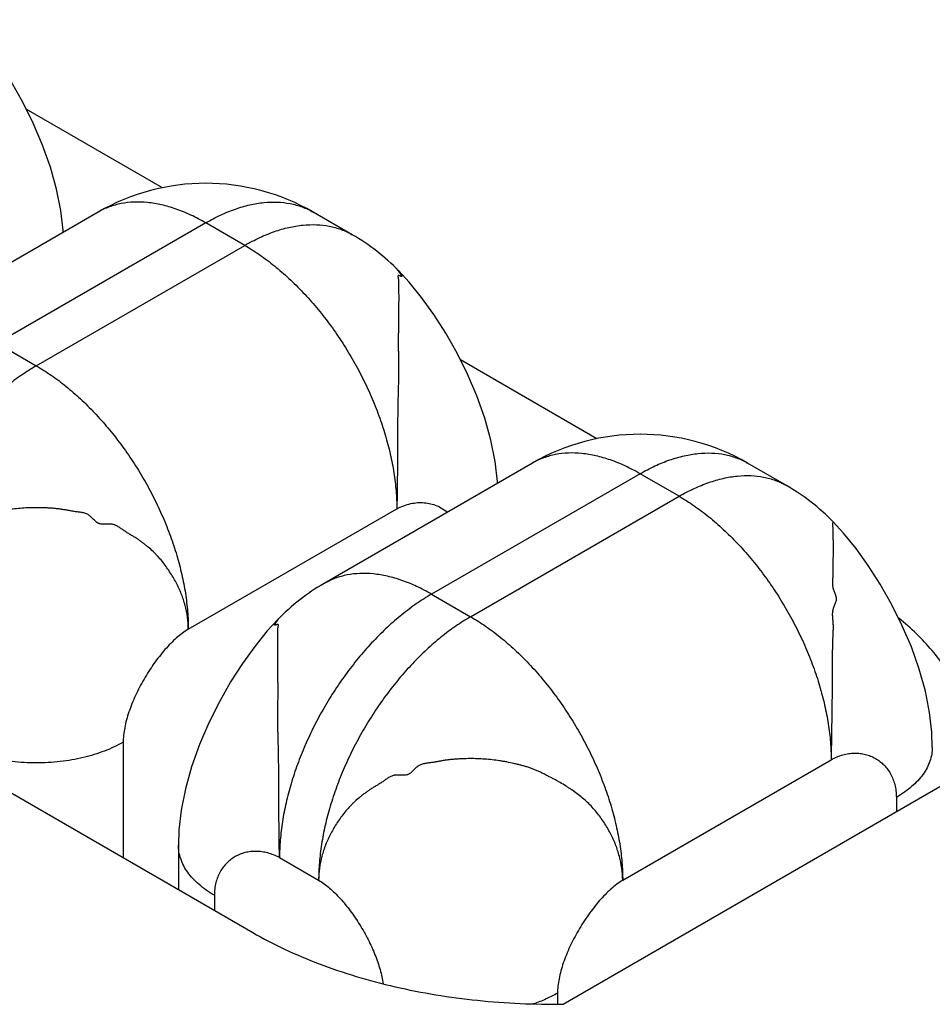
# Model space of a CAD drawing. Header units: inches. Extents: x 0 to 34, y 0 to 22.
# Tile 65 of 103: x 12.599 to 12.747, y 17.473 to 17.633. Entities that reach past the tile are written whole.
import ezdxf

# ---------------------------------------------------------------- set-up
doc = ezdxf.new("R2010")
doc.units = ezdxf.units.IN
doc.header["$LTSCALE"] = 1.87
doc.header["$MEASUREMENT"] = 0
doc.layers.get('0').update_dxf_attribs({"linetype": 'CONTINUOUS'})

msp = doc.modelspace()

# ---------------------------------------------------------------- linework, layer by layer
at = {"color": 7, "linetype": 'CONTINUOUS'}
for p, q in [((12.6217965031, 17.6058860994), (12.5995985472, 17.618702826)), ((12.4243401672, 17.6072111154), (12.6364722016, 17.4847296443)), ((12.611323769, 17.6019261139), (12.5773826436, 17.5823290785)), ((12.6526892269, 17.5982516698), (12.6463252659, 17.6019261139)), ((12.6288245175, 17.6001922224), (12.594883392, 17.580595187)), ((12.6351884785, 17.5965177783), (12.6288245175, 17.6001922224)), ((12.601247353, 17.5769207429), (12.6351884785, 17.5965177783)), ((12.594883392, 17.580595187), (12.601247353, 17.5769207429)), ((12.6925071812, 17.5650589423), (12.6703026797, 17.5778794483)), ((12.6820344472, 17.5610989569), (12.6480933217, 17.5415019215)), ((12.723399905, 17.5574245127), (12.717035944, 17.5610989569)), ((12.6995351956, 17.5593650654), (12.6655940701, 17.53976803)), ((12.7058991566, 17.5556906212), (12.6995351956, 17.5593650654)), ((12.6719580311, 17.5360935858), (12.7058991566, 17.5556906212)), ((12.6259960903, 17.5340546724), (12.6599372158, 17.5536517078)), ((12.6655940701, 17.53976803), (12.6719580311, 17.5360935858)), ((12.6153894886, 17.5156834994), (12.6153894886, 17.4969024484)), ((12.6967067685, 17.4932275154), (12.730647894, 17.5128245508)), ((12.6869949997, 17.4730735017), (12.7542408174, 17.5119001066)), ((12.7412544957, 17.5067015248), (12.7412544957, 17.5044020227)), ((12.6243808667, 17.498944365), (12.6243808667, 17.4917109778)), ((12.6408453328, 17.4969019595), (12.6472092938, 17.4932275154)), ((12.630238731, 17.4907789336), (12.630238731, 17.4883287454)), ((12.6861001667, 17.4748563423), (12.6861001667, 17.4730795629))]:
    msp.add_line(p, q, dxfattribs=at)
for points in [[(12.6056170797, 17.5986311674), (12.6056059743, 17.5989481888), (12.6052407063, 17.6021892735), (12.6045600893, 17.6056442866), (12.603563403, 17.6092262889), (12.6022788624, 17.6128385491), (12.6007519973, 17.6163958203), (12.5990419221, 17.6198161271), (12.5972008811, 17.6230481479), (12.5952642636, 17.6260680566), (12.5932685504, 17.6288421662), (12.5912237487, 17.6313629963), (12.5895066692, 17.6332340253)], [(12.6763277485, 17.557804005), (12.6763166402, 17.5581210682), (12.675950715, 17.5613651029), (12.675268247, 17.5648244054), (12.6742686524, 17.5684106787), (12.6729807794, 17.5720261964), (12.6714510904, 17.5755849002), (12.669739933, 17.5790038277), (12.6679000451, 17.5822321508), (12.6659663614, 17.5852475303), (12.6639746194, 17.5880173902), (12.6619329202, 17.5905360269), (12.6602203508, 17.5924030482)], [(12.74711236, 17.5148665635), (12.7470273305, 17.5172938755), (12.7466620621, 17.5205349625), (12.7459814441, 17.5239899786), (12.7449847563, 17.527571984), (12.743700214, 17.5311842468), (12.7421733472, 17.5347415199), (12.7404632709, 17.538161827), (12.7386222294, 17.5413938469), (12.736685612, 17.544413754), (12.7346898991, 17.5471878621), (12.7326450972, 17.5497086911), (12.7309280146, 17.5515797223)], [(12.640562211, 17.5356533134), (12.638851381, 17.5337883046), (12.6368113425, 17.5312721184), (12.6348218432, 17.5285061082), (12.632889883, 17.5254945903), (12.6310501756, 17.5222681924), (12.6293381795, 17.5188495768), (12.6278068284, 17.5152892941), (12.626517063, 17.5116708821), (12.6255158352, 17.5080810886), (12.6248323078, 17.5046184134), (12.6244659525, 17.5013719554), (12.6243808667, 17.4989439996)]]:
    msp.add_lwpolyline(points, dxfattribs=at)
for centre, radius, start, end in [((12.628824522, 17.5716156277), 0.035000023, 59.9986155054, 120.0014544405), ((12.6351884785, 17.5679412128), 0.035, 44.3195310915, 59.9992166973), ((12.6995352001, 17.5307884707), 0.035000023, 59.9986155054, 120.0014544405), ((12.7058991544, 17.5271140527), 0.0350000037, 44.3401118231, 59.998584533), ((12.6655940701, 17.5111914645), 0.035, 120.0007833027, 135.6804973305)]:
    msp.add_arc(centre, radius, start, end, dxfattribs=at)
for points, knots in [([(12.6288245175, 17.6001922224), (12.6280349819, 17.600648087), (12.6264591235, 17.6014731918), (12.6240552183, 17.6024570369), (12.6216943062, 17.6031454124), (12.6193983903, 17.6035306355), (12.617188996, 17.6036075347), (12.6150874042, 17.6033731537), (12.6131159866, 17.6028280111), (12.6118976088, 17.6022574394), (12.611323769, 17.6019261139)], [0, 0, 0, 0, 0.1486093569, 0.2895040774, 0.4227287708, 0.548648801, 0.6680063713, 0.781942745, 0.8919897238, 1, 1, 1, 1]), ([(12.6288245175, 17.6001922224), (12.6296140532, 17.6006480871), (12.6311899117, 17.601473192), (12.633593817, 17.602457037), (12.6359547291, 17.6031454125), (12.638250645, 17.6035306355), (12.6404600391, 17.6036075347), (12.6425616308, 17.6033731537), (12.6445330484, 17.6028280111), (12.6457514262, 17.6022574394), (12.6463252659, 17.6019261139)], [0, 0, 0, 0, 0.1486093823, 0.2895041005, 0.4227287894, 0.5486488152, 0.6680063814, 0.7819427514, 0.8919897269, 1, 1, 1, 1]), ([(12.6351884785, 17.5965177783), (12.6359779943, 17.5969736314), (12.6375538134, 17.5977987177), (12.6399576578, 17.5987825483), (12.6423185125, 17.5994709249), (12.6446143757, 17.5998561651), (12.6468237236, 17.5999330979), (12.6489252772, 17.5996987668), (12.6508966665, 17.5991536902), (12.6521150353, 17.5985831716), (12.652688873, 17.5982518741)], [0, 0, 0, 0, 0.1486089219, 0.2895034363, 0.4227281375, 0.5486483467, 0.6680061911, 0.781942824, 0.8919899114, 1, 1, 1, 1]), ([(12.6351884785, 17.5965177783), (12.6360176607, 17.5960390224), (12.6376712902, 17.5949860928), (12.6400697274, 17.5931847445), (12.6424212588, 17.5911419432), (12.6447033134, 17.5888772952), (12.6468942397, 17.5864123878), (12.6489731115, 17.5837707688), (12.6509200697, 17.5809776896), (12.6527164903, 17.5780598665), (12.6543451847, 17.5750452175), (12.6557905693, 17.5719625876), (12.6570388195, 17.5688414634), (12.6580779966, 17.5657116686), (12.6588981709, 17.5626030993), (12.6594914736, 17.559545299), (12.659852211, 17.5565676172), (12.6599372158, 17.5546091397), (12.6599372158, 17.5536517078)], [0, 0, 0, 0, 0.0558396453, 0.1141808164, 0.1747855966, 0.2373566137, 0.3015526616, 0.3669970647, 0.433287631, 0.5000053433, 0.5667228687, 0.6330128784, 0.6984563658, 0.7626511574, 0.8252206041, 0.8858235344, 0.9441626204, 1, 1, 1, 1]), ([(12.660206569, 17.5924175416), (12.6602019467, 17.5924222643), (12.6601924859, 17.592431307), (12.6601782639, 17.5924433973), (12.6601646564, 17.5924529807), (12.6601541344, 17.5924588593), (12.6601448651, 17.5924605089), (12.6601414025, 17.592455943), (12.6601412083, 17.5924508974), (12.6601424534, 17.5924440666), (12.6601455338, 17.5924349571), (12.6601505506, 17.5924233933), (12.6601577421, 17.5924091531), (12.660167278, 17.5923920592), (12.660184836, 17.5923627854), (12.6602140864, 17.5923179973), (12.6602578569, 17.5922551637), (12.660310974, 17.5921809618), (12.6603708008, 17.5920981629), (12.6604343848, 17.592009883), (12.6604987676, 17.5919192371), (12.6605609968, 17.5918293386), (12.6606181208, 17.591743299), (12.660660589, 17.5916750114), (12.6606893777, 17.5916244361), (12.6607069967, 17.5915908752), (12.6607211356, 17.5915605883), (12.6607314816, 17.5915339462), (12.6607376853, 17.5915112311), (12.6607396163, 17.5914926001), (12.6607361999, 17.5914775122), (12.6607262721, 17.5914674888), (12.6607121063, 17.5914631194), (12.6606865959, 17.591462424), (12.6606469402, 17.5914709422), (12.6605927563, 17.5914886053), (12.6605078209, 17.5915210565), (12.6604198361, 17.591556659), (12.6603312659, 17.5915863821), (12.6602708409, 17.59160124), (12.6602181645, 17.591606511), (12.6601730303, 17.591596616), (12.6601423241, 17.5915659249), (12.6601270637, 17.5915227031), (12.6601215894, 17.5914696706), (12.6601237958, 17.5914071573), (12.6601320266, 17.5913365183), (12.6601447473, 17.5912593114), (12.6601603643, 17.5911772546), (12.6601829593, 17.5910633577), (12.6602096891, 17.5909211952), (12.6602350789, 17.5906981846), (12.660240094, 17.5904212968), (12.6602286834, 17.5901425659), (12.6602232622, 17.5899101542), (12.660222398, 17.5896555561), (12.6602272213, 17.5893172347), (12.6602358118, 17.5888911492), (12.6602402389, 17.5884412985), (12.6602405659, 17.5879700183), (12.66023902, 17.5874769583), (12.6602369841, 17.5867751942), (12.6602329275, 17.5858452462), (12.6602208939, 17.5848810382), (12.6602123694, 17.5840697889), (12.6602064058, 17.5834326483), (12.6601976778, 17.5827783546), (12.6601840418, 17.5821077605), (12.6601698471, 17.5814200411), (12.6601592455, 17.5807130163), (12.6601622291, 17.5799846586), (12.6601885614, 17.5792369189), (12.6602141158, 17.5786033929), (12.6602268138, 17.5780909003), (12.6602325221, 17.577574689), (12.6602299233, 17.576925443), (12.6602197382, 17.5761402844), (12.6602104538, 17.5753463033), (12.6601991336, 17.5745437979), (12.6601830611, 17.573734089), (12.6601611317, 17.5729181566), (12.6601371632, 17.5720962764), (12.660106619, 17.5709895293), (12.6600779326, 17.5695959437), (12.660072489, 17.5679173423), (12.6600752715, 17.5662375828), (12.6600744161, 17.564565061), (12.6600639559, 17.5629069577), (12.6600483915, 17.5615374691), (12.6600352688, 17.5604546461), (12.6600178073, 17.5588856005), (12.6599974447, 17.5566187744), (12.6599649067, 17.5546187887), (12.6599372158, 17.5536517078)], [0, 0, 0, 0, 0.0004981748, 0.0009846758, 0.0014114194, 0.0017344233, 0.0019316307, 0.0020153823, 0.0021310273, 0.0023013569, 0.0025390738, 0.0028532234, 0.0032514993, 0.0037410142, 0.0043285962, 0.0058244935, 0.0077724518, 0.0101011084, 0.0127037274, 0.015473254, 0.0183026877, 0.0210853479, 0.02371524, 0.0260877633, 0.0271456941, 0.0281017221, 0.0289445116, 0.0296642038, 0.0302540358, 0.0307146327, 0.0310674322, 0.031379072, 0.0317280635, 0.0321578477, 0.0332931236, 0.0347575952, 0.0364586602, 0.0401436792, 0.0419122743, 0.043497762, 0.0448246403, 0.0458858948, 0.0468528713, 0.0479494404, 0.0492788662, 0.0508557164, 0.0526554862, 0.0546373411, 0.0567532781, 0.0589522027, 0.0633914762, 0.0676534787, 0.0758566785, 0.0842335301, 0.0886857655, 0.0933807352, 0.1034259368, 0.1141920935, 0.125508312, 0.1373392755, 0.1497198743, 0.1626783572, 0.1902428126, 0.219825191, 0.2353715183, 0.2514031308, 0.2678588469, 0.2847002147, 0.3019668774, 0.319714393, 0.3380054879, 0.3568676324, 0.3761142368, 0.3858034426, 0.3955129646, 0.4150308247, 0.4347459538, 0.4547081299, 0.4748900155, 0.4952495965, 0.5157604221, 0.5364219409, 0.5572342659, 0.5992257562, 0.6414968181, 0.6837745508, 0.7258571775, 0.7675811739, 0.8087742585, 0.8291040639, 0.8492170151, 0.9270656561, 1, 1, 1, 1]), ([(12.601247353, 17.5769207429), (12.6004181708, 17.576441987), (12.5987645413, 17.5753890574), (12.5963661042, 17.5735877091), (12.5940145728, 17.5715449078), (12.5917325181, 17.5692802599), (12.5895415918, 17.5668153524), (12.58746272, 17.5641737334), (12.5855157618, 17.5613806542), (12.5837193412, 17.5584628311), (12.5820906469, 17.5554481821), (12.5806452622, 17.5523655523), (12.579397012, 17.549244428), (12.5783578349, 17.5461146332), (12.5775376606, 17.5430060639), (12.5769443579, 17.5399482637), (12.5765836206, 17.5369705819), (12.5764986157, 17.5350121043), (12.5764986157, 17.5340546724)], [0, 0, 0, 0, 0.0558396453, 0.1141808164, 0.1747855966, 0.2373566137, 0.3015526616, 0.3669970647, 0.433287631, 0.5000053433, 0.5667228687, 0.6330128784, 0.6984563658, 0.7626511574, 0.8252206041, 0.8858235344, 0.9441626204, 1, 1, 1, 1]), ([(12.601247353, 17.5769207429), (12.602076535, 17.5764419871), (12.6037301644, 17.5753890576), (12.6061286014, 17.5735877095), (12.6084801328, 17.5715449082), (12.6107621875, 17.5692802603), (12.6129531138, 17.5668153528), (12.6150319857, 17.5641737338), (12.6169789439, 17.5613806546), (12.6187753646, 17.5584628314), (12.620404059, 17.5554481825), (12.6218494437, 17.5523655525), (12.6230976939, 17.5492444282), (12.624136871, 17.5461146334), (12.6249570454, 17.543006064), (12.6255503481, 17.5399482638), (12.6259110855, 17.5369705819), (12.6259960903, 17.5350121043), (12.6259960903, 17.5340546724)], [0, 0, 0, 0, 0.0558396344, 0.1141808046, 0.174785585, 0.2373566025, 0.301552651, 0.3669970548, 0.433287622, 0.5000053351, 0.5667228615, 0.6330128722, 0.6984563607, 0.7626511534, 0.8252206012, 0.8858235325, 0.9441626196, 1, 1, 1, 1]), ([(12.6995351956, 17.5593650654), (12.69874566, 17.5598209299), (12.6971698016, 17.5606460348), (12.6947658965, 17.5616298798), (12.6924049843, 17.5623182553), (12.6901090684, 17.5627034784), (12.6878996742, 17.5627803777), (12.6857980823, 17.5625459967), (12.6838266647, 17.5620008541), (12.6826082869, 17.5614302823), (12.6820344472, 17.5610989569)], [0, 0, 0, 0, 0.1486093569, 0.2895040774, 0.4227287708, 0.548648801, 0.6680063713, 0.781942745, 0.8919897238, 1, 1, 1, 1]), ([(12.6995351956, 17.5593650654), (12.7003247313, 17.55982093), (12.7019005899, 17.5606460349), (12.7043044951, 17.56162988), (12.7066654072, 17.5623182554), (12.7089613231, 17.5627034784), (12.7111707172, 17.5627803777), (12.713272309, 17.5625459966), (12.7152437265, 17.5620008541), (12.7164621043, 17.5614302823), (12.717035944, 17.5610989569)], [0, 0, 0, 0, 0.1486093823, 0.2895041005, 0.4227287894, 0.5486488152, 0.6680063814, 0.7819427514, 0.8919897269, 1, 1, 1, 1]), ([(12.7058991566, 17.5556906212), (12.7066886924, 17.5561464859), (12.7082645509, 17.5569715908), (12.7106684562, 17.5579554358), (12.7130293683, 17.5586438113), (12.7153252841, 17.5590290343), (12.7175346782, 17.5591059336), (12.71963627, 17.5588715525), (12.7216076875, 17.5583264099), (12.7228260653, 17.5577558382), (12.723399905, 17.5574245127)], [0, 0, 0, 0, 0.1486093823, 0.2895041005, 0.4227287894, 0.5486488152, 0.6680063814, 0.7819427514, 0.8919897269, 1, 1, 1, 1]), ([(12.6599372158, 17.5536517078), (12.6603015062, 17.5538479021), (12.6610377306, 17.5541844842), (12.6621745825, 17.5545222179), (12.663119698, 17.5546592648), (12.6638582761, 17.5546825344), (12.6645731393, 17.5546514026), (12.6654438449, 17.5545137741), (12.6664375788, 17.5541931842), (12.6673590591, 17.5537252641), (12.6679142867, 17.5533202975), (12.6681733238, 17.5530973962)], [0, 0, 0, 0, 0.1413835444, 0.2755859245, 0.4039715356, 0.4664205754, 0.5278756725, 0.6482783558, 0.7663654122, 0.8832272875, 1, 1, 1, 1]), ([(12.7058991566, 17.5556906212), (12.7067283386, 17.5552118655), (12.708381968, 17.554158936), (12.710780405, 17.5523575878), (12.7131319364, 17.5503147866), (12.7154139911, 17.5480501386), (12.7176049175, 17.5455852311), (12.7196837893, 17.5429436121), (12.7216307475, 17.5401505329), (12.7234271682, 17.5372327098), (12.7250558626, 17.5342180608), (12.7265012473, 17.5311354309), (12.7277494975, 17.5280143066), (12.7287886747, 17.5248845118), (12.729608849, 17.5217759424), (12.7302021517, 17.5187181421), (12.7305628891, 17.5157404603), (12.730647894, 17.5137819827), (12.730647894, 17.5128245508)], [0, 0, 0, 0, 0.0558396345, 0.1141808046, 0.174785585, 0.2373566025, 0.301552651, 0.3669970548, 0.433287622, 0.5000053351, 0.5667228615, 0.6330128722, 0.6984563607, 0.7626511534, 0.8252206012, 0.8858235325, 0.9441626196, 1, 1, 1, 1]), ([(12.6259960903, 17.5340546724), (12.6259895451, 17.5347087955), (12.6258953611, 17.5360200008), (12.6255101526, 17.5379594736), (12.6249907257, 17.539533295), (12.6244622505, 17.5407586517), (12.6240115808, 17.541666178), (12.6235116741, 17.5425592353), (12.6229635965, 17.5434365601), (12.622368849, 17.5442965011), (12.6217249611, 17.5451339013), (12.6211472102, 17.5458065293), (12.620657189, 17.5463251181), (12.6201457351, 17.5468301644), (12.6196058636, 17.5473101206), (12.6190444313, 17.5477696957), (12.618611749, 17.5481070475), (12.6181682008, 17.5484338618), (12.617789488, 17.5486951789), (12.6174808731, 17.5488964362), (12.6171678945, 17.5490922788), (12.6167699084, 17.5493305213), (12.6163694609, 17.5495691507), (12.6160490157, 17.5497671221), (12.6158077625, 17.5499215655), (12.6155672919, 17.5500831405), (12.615328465, 17.550252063), (12.6150887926, 17.5504225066), (12.6147675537, 17.5506432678), (12.6144369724, 17.5508457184), (12.6140889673, 17.551006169), (12.61386481, 17.5510829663), (12.6136811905, 17.5511274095), (12.6134930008, 17.5511596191), (12.6132513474, 17.551176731), (12.6129578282, 17.5511736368), (12.6126622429, 17.5511589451), (12.6123677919, 17.5511444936), (12.6120775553, 17.551142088), (12.6117945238, 17.5511637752), (12.6115664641, 17.5512129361), (12.6113936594, 17.5512767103), (12.6112690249, 17.5513381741), (12.611148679, 17.5514115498), (12.6109913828, 17.5515242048), (12.6108027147, 17.5516865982), (12.6105853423, 17.5518999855), (12.6103690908, 17.5521216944), (12.6101487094, 17.5523394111), (12.6099558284, 17.5525082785), (12.6097937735, 17.5526286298), (12.6096273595, 17.5527354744), (12.6094069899, 17.5528455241), (12.6091286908, 17.5529451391), (12.6088401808, 17.5530188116), (12.6085442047, 17.5530733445), (12.6082433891, 17.5531153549), (12.6079403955, 17.5531513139), (12.6076377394, 17.5531877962), (12.6073373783, 17.5532309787), (12.6070395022, 17.5532789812), (12.6066455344, 17.5533474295), (12.6061555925, 17.5534379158), (12.6056654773, 17.5535250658), (12.6052718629, 17.5535866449), (12.6048755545, 17.5536411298), (12.604376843, 17.5536969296), (12.60377525, 17.5537473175), (12.6031714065, 17.5537842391), (12.6023654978, 17.5538202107), (12.6013579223, 17.5538431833), (12.6001491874, 17.553826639), (12.5989430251, 17.5537610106), (12.5977417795, 17.5536515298), (12.5967461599, 17.5535251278), (12.5959550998, 17.5533998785), (12.5951698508, 17.5532578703), (12.5943908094, 17.5530924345), (12.5936177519, 17.5529098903), (12.593042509, 17.5527640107), (12.5924718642, 17.5526066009), (12.5919065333, 17.5524360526), (12.5913483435, 17.5522481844), (12.590799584, 17.5520384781), (12.5902634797, 17.5518018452), (12.5897374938, 17.5515471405), (12.5893040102, 17.551327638), (12.5889582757, 17.5511526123), (12.5886140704, 17.5509792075), (12.5881857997, 17.5507629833), (12.5876761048, 17.5505001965), (12.5871732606, 17.5502303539), (12.5865160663, 17.5498573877), (12.5858739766, 17.5494655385), (12.585245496, 17.5490596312), (12.5846303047, 17.5486485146), (12.5838821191, 17.5481169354), (12.5830243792, 17.5474387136), (12.5822164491, 17.5467159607), (12.5814663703, 17.5459457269), (12.5805430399, 17.5448746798), (12.5795140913, 17.5434665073), (12.5786338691, 17.5419812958), (12.5780338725, 17.5407616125), (12.5775122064, 17.5395298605), (12.5770052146, 17.537948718), (12.5766256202, 17.5360103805), (12.5765178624, 17.534704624), (12.5764986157, 17.5340546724)], [0, 0, 0, 0, 0.0279012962, 0.0558996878, 0.0841382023, 0.0984014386, 0.1127939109, 0.127336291, 0.1420373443, 0.1568994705, 0.1719150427, 0.1870729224, 0.1946952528, 0.2023414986, 0.217725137, 0.2254820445, 0.2332863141, 0.241123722, 0.248978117, 0.2529075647, 0.2568377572, 0.2647246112, 0.2726909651, 0.276720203, 0.2807897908, 0.2849082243, 0.2890756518, 0.293266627, 0.2974513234, 0.3057040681, 0.3097561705, 0.3137753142, 0.3157865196, 0.3178089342, 0.3219123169, 0.3260966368, 0.3303237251, 0.3345346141, 0.3386707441, 0.3426956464, 0.3466207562, 0.3485722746, 0.3505392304, 0.3525380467, 0.3545777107, 0.3587854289, 0.3631380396, 0.3675680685, 0.3719952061, 0.3763496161, 0.3784875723, 0.3805994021, 0.3847780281, 0.3889595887, 0.3931846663, 0.3974646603, 0.4017899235, 0.4061376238, 0.4104788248, 0.4147918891, 0.4190793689, 0.4233474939, 0.4318469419, 0.44033009, 0.4445787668, 0.4488388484, 0.4573917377, 0.465978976, 0.4745854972, 0.4831935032, 0.5003862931, 0.5175641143, 0.534740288, 0.5518946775, 0.5690025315, 0.5775354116, 0.586053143, 0.6030361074, 0.6114959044, 0.6199320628, 0.6283466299, 0.6367423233, 0.6451149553, 0.6534620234, 0.6617894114, 0.6701007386, 0.6783860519, 0.6825135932, 0.6866291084, 0.6948250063, 0.7029763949, 0.7110876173, 0.7191636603, 0.7352041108, 0.7431620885, 0.7510737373, 0.7667623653, 0.7822946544, 0.797689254, 0.8129648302, 0.8281166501, 0.8579754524, 0.8872184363, 0.9016295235, 0.9159249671, 0.9442451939, 0.9722658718, 1, 1, 1, 1]), ([(12.730930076, 17.5515773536), (12.730936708, 17.5515525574), (12.7309413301, 17.5515010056), (12.7309223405, 17.5514006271), (12.7308840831, 17.5513065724), (12.7308657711, 17.5512066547), (12.7308613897, 17.5511050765), (12.7308705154, 17.5510031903), (12.7308819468, 17.5509013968), (12.7308912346, 17.550799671), (12.7308993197, 17.5506730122), (12.7309052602, 17.5505213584), (12.7309094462, 17.5503698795), (12.7309135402, 17.5502182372), (12.7309186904, 17.5500156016), (12.7309246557, 17.5497621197), (12.7309311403, 17.5494579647), (12.7309367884, 17.5491539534), (12.7309414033, 17.5488500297), (12.7309458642, 17.5484447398), (12.7309486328, 17.5479380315), (12.7309500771, 17.5473299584), (12.7309505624, 17.5467218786), (12.7309481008, 17.5461137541), (12.7309410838, 17.5455056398), (12.7309358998, 17.544998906), (12.7309347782, 17.5445936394), (12.7309363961, 17.5442898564), (12.7309395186, 17.5439861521), (12.7309417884, 17.5436824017), (12.7309411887, 17.5433784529), (12.7309355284, 17.543074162), (12.7309229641, 17.5427693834), (12.7309004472, 17.5424644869), (12.7308741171, 17.5421596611), (12.7308526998, 17.5418549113), (12.7308443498, 17.5415503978), (12.7308573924, 17.5412462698), (12.7309008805, 17.5409430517), (12.730981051, 17.5406440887), (12.7310827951, 17.5403486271), (12.7311932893, 17.5400555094), (12.7312994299, 17.53976396), (12.7313881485, 17.5394730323), (12.7314461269, 17.5391815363), (12.7314583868, 17.5388878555), (12.7314110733, 17.538596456), (12.7313237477, 17.5383090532), (12.7312130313, 17.5380226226), (12.7310948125, 17.5377352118), (12.7310028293, 17.5374924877), (12.7309413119, 17.5372956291), (12.7308914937, 17.5370984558), (12.7308511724, 17.5368484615), (12.730824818, 17.5364438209), (12.7308428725, 17.5360366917), (12.7308785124, 17.5356297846), (12.7309078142, 17.5353233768), (12.730933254, 17.5350171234), (12.7309479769, 17.5347112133), (12.7309531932, 17.5344061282), (12.7309500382, 17.5340005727), (12.7309315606, 17.5334945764), (12.7309054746, 17.5329891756), (12.7308874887, 17.5325846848), (12.7308723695, 17.5321797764), (12.7308574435, 17.53167326), (12.7308433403, 17.5310652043), (12.7308298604, 17.5304571), (12.7308108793, 17.5296465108), (12.7307904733, 17.5286332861), (12.7307843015, 17.5274171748), (12.7307868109, 17.5262010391), (12.7307895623, 17.5249848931), (12.7307890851, 17.5237687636), (12.7307821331, 17.522552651), (12.7307691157, 17.5213365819), (12.7307503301, 17.5201205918), (12.730729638, 17.5189046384), (12.7307034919, 17.5172833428), (12.7306742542, 17.5152566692), (12.7306557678, 17.5136352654), (12.730647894, 17.5128245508)], [0, 0, 0, 0, 0.0019768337, 0.003905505, 0.0078213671, 0.0097571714, 0.0116967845, 0.0156347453, 0.0176170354, 0.019588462, 0.0235005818, 0.0273902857, 0.0312765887, 0.0351713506, 0.0390734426, 0.0468878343, 0.0546989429, 0.0625035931, 0.0703056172, 0.0781086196, 0.0937192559, 0.1093307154, 0.1249402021, 0.1405512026, 0.1561660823, 0.1717778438, 0.1795797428, 0.1873779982, 0.1951741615, 0.2029711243, 0.2107722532, 0.2185824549, 0.226409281, 0.2342614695, 0.2421257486, 0.2499737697, 0.2577871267, 0.265574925, 0.2733915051, 0.2813246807, 0.2893727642, 0.2974521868, 0.3054502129, 0.3132660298, 0.320855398, 0.3282846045, 0.3357672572, 0.3434699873, 0.3513856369, 0.3594091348, 0.3674077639, 0.3713651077, 0.3752869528, 0.3830622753, 0.3908264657, 0.4064818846, 0.414379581, 0.4222914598, 0.4301867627, 0.4380450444, 0.4458736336, 0.4536838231, 0.469277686, 0.4848639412, 0.4926602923, 0.5004604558, 0.5160699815, 0.5316866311, 0.547303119, 0.5629153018, 0.5941323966, 0.6253517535, 0.656574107, 0.6877948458, 0.7190148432, 0.7502354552, 0.7814562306, 0.8126767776, 0.8438973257, 0.8751178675, 0.9375589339, 1, 1, 1, 1]), ([(12.6655940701, 17.53976803), (12.6648045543, 17.5402238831), (12.6632287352, 17.5410489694), (12.6608248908, 17.5420328), (12.6584640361, 17.5427211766), (12.6561681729, 17.5431064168), (12.653958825, 17.5431833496), (12.6518572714, 17.5429490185), (12.6498858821, 17.5424039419), (12.6486675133, 17.5418334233), (12.6480936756, 17.5415021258)], [0, 0, 0, 0, 0.1486089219, 0.2895034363, 0.4227281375, 0.5486483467, 0.6680061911, 0.781942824, 0.8919899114, 1, 1, 1, 1]), ([(12.6655940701, 17.53976803), (12.6647648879, 17.5392892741), (12.6631112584, 17.5382363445), (12.6607128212, 17.5364349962), (12.6583612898, 17.5343921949), (12.6560792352, 17.5321275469), (12.6538883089, 17.5296626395), (12.6518094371, 17.5270210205), (12.6498624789, 17.5242279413), (12.6480660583, 17.5213101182), (12.6464373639, 17.5182954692), (12.6449919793, 17.5152128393), (12.6437437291, 17.5120917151), (12.642704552, 17.5089619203), (12.6418843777, 17.505853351), (12.641291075, 17.5027955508), (12.6409303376, 17.499817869), (12.6408453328, 17.4978593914), (12.6408453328, 17.4969019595)], [0, 0, 0, 0, 0.0558396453, 0.1141808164, 0.1747855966, 0.2373566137, 0.3015526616, 0.3669970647, 0.433287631, 0.5000053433, 0.5667228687, 0.6330128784, 0.6984563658, 0.7626511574, 0.8252206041, 0.8858235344, 0.9441626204, 1, 1, 1, 1]), ([(12.6408453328, 17.4969019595), (12.6408176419, 17.4978690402), (12.6407851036, 17.4998690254), (12.6407647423, 17.5021358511), (12.640747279, 17.5037048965), (12.6407341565, 17.5047877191), (12.640718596, 17.5061572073), (12.6407081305, 17.5078153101), (12.6407072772, 17.5094878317), (12.6407100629, 17.5111675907), (12.6407046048, 17.5128461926), (12.6406759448, 17.5142397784), (12.6406454, 17.5153465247), (12.6406214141, 17.5161684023), (12.6405994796, 17.5169843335), (12.640583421, 17.5177940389), (12.6405720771, 17.5185965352), (12.6405627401, 17.5193905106), (12.6405525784, 17.5201756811), (12.6405500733, 17.5208249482), (12.6405558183, 17.5213411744), (12.6405685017, 17.5218536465), (12.6405938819, 17.5224871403), (12.6406200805, 17.5232348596), (12.6406231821, 17.5239632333), (12.6406127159, 17.5246703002), (12.6405985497, 17.5253580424), (12.6405848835, 17.5260286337), (12.640576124, 17.5266829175), (12.6405701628, 17.5273200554), (12.6405616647, 17.5281313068), (12.6405496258, 17.5290955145), (12.6405455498, 17.530025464), (12.6405435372, 17.5307272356), (12.6405420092, 17.531220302), (12.6405423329, 17.5316915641), (12.6405467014, 17.5321413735), (12.6405552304, 17.5325674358), (12.6405600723, 17.5329057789), (12.6405593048, 17.5331604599), (12.6405540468, 17.5333930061), (12.640542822, 17.5336717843), (12.6405477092, 17.5339485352), (12.640572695, 17.5341712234), (12.6405990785, 17.5343130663), (12.6406214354, 17.5344266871), (12.6406369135, 17.5345085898), (12.640649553, 17.5345857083), (12.6406577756, 17.5346563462), (12.6406600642, 17.5347189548), (12.6406547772, 17.5347721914), (12.6406399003, 17.534815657), (12.6406099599, 17.5348469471), (12.6405654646, 17.5348578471), (12.6405134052, 17.5348534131), (12.6404536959, 17.5348394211), (12.6403888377, 17.5348182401), (12.6403217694, 17.5347931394), (12.6402556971, 17.5347672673), (12.6401937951, 17.5347437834), (12.6401393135, 17.5347259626), (12.6400992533, 17.5347170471), (12.6400731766, 17.5347170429), (12.6400585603, 17.5347206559), (12.6400477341, 17.5347295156), (12.6400430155, 17.5347437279), (12.6400440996, 17.5347616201), (12.6400495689, 17.5347835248), (12.6400592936, 17.5348094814), (12.6400729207, 17.5348391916), (12.6400901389, 17.5348722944), (12.6401185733, 17.5349224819), (12.6401608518, 17.5349905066), (12.640217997, 17.5350764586), (12.64028051, 17.5351665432), (12.6403453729, 17.5352575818), (12.6404095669, 17.5353463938), (12.6404700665, 17.5354297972), (12.6405238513, 17.5355046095), (12.6405682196, 17.5355679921), (12.6405978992, 17.5356131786), (12.6406157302, 17.5356427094), (12.6406254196, 17.5356599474), (12.6406327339, 17.5356743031), (12.6406378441, 17.535685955), (12.6406409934, 17.5356951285), (12.6406422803, 17.5357019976), (12.6406421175, 17.5357070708), (12.6406386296, 17.5357116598), (12.6406292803, 17.5357099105), (12.6406186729, 17.5357039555), (12.6406049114, 17.5356942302), (12.640590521, 17.5356819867), (12.6405809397, 17.5356728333), (12.6405762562, 17.5356680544)], [0, 0, 0, 0, 0.0729383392, 0.1507912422, 0.1709052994, 0.1912362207, 0.2324315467, 0.2741578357, 0.3162427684, 0.3585228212, 0.4007961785, 0.4427900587, 0.4636034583, 0.4842660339, 0.5047779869, 0.5251386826, 0.5453214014, 0.5652842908, 0.5850007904, 0.6045206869, 0.6142310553, 0.623920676, 0.6431666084, 0.6620287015, 0.6803218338, 0.6980717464, 0.7153398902, 0.7321819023, 0.748638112, 0.7646705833, 0.780217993, 0.8098019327, 0.8373677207, 0.8503272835, 0.862708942, 0.8745402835, 0.8858556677, 0.8966209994, 0.9066677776, 0.9113650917, 0.9158207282, 0.9242026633, 0.9324015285, 0.9366544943, 0.9410807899, 0.9432738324, 0.9453852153, 0.9473644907, 0.9491642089, 0.9507438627, 0.9520786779, 0.9531812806, 0.9541492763, 0.9551996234, 0.9565063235, 0.9580680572, 0.9598133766, 0.9616472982, 0.9634661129, 0.9651636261, 0.9666359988, 0.967791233, 0.9682337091, 0.968593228, 0.9689053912, 0.9692421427, 0.9696773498, 0.9702421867, 0.970939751, 0.9717639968, 0.9727051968, 0.9737519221, 0.9761120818, 0.9787413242, 0.9815328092, 0.9843782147, 0.9871684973, 0.9897942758, 0.9921461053, 0.9941148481, 0.9956268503, 0.9962206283, 0.9967151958, 0.9971174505, 0.9974345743, 0.9976743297, 0.9978458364, 0.9979619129, 0.9980457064, 0.9982443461, 0.9985710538, 0.9990029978, 0.9994955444, 1, 1, 1, 1]), ([(12.6719580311, 17.5360935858), (12.6711288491, 17.5356148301), (12.6694752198, 17.5345619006), (12.6670767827, 17.5327605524), (12.6647252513, 17.5307177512), (12.6624431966, 17.5284531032), (12.6602522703, 17.5259881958), (12.6581733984, 17.5233465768), (12.6562264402, 17.5205534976), (12.6544300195, 17.5176356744), (12.6528013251, 17.5146210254), (12.6513559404, 17.5115383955), (12.6501076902, 17.5084172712), (12.6490685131, 17.5052874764), (12.6482483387, 17.502178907), (12.6476550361, 17.4991211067), (12.6472942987, 17.4961434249), (12.6472092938, 17.4941849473), (12.6472092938, 17.4932275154)], [0, 0, 0, 0, 0.0558396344, 0.1141808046, 0.174785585, 0.2373566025, 0.301552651, 0.3669970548, 0.433287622, 0.5000053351, 0.5667228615, 0.6330128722, 0.6984563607, 0.7626511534, 0.8252206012, 0.8858235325, 0.9441626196, 1, 1, 1, 1]), ([(12.6719580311, 17.5360935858), (12.6727872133, 17.53561483), (12.6744408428, 17.5345619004), (12.67683928, 17.5327605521), (12.6791908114, 17.5307177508), (12.681472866, 17.5284531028), (12.6836637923, 17.5259881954), (12.6857426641, 17.5233465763), (12.6876896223, 17.5205534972), (12.6894860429, 17.517635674), (12.6911147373, 17.5146210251), (12.692560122, 17.5115383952), (12.6938083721, 17.5084172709), (12.6948475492, 17.5052874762), (12.6956677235, 17.5021789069), (12.6962610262, 17.4991211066), (12.6966217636, 17.4961434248), (12.6967067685, 17.4941849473), (12.6967067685, 17.4932275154)], [0, 0, 0, 0, 0.0558396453, 0.1141808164, 0.1747855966, 0.2373566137, 0.3015526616, 0.3669970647, 0.433287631, 0.5000053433, 0.5667228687, 0.6330128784, 0.6984563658, 0.7626511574, 0.8252206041, 0.8858235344, 0.9441626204, 1, 1, 1, 1]), ([(12.7542625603, 17.5129013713), (12.7542625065, 17.5139219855), (12.7541249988, 17.515977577), (12.7535091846, 17.5190329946), (12.7524883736, 17.5220496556), (12.7510700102, 17.5250085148), (12.7492639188, 17.5278923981), (12.7470817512, 17.5306848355), (12.744537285, 17.53336995), (12.7426514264, 17.5350413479), (12.741656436, 17.5358562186)], [0, 0, 0, 0, 0.113135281, 0.2275791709, 0.3445803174, 0.4652405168, 0.5904859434, 0.7210432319, 0.8574369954, 1, 1, 1, 1]), ([(12.6259960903, 17.5340546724), (12.6256661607, 17.5338598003), (12.6250059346, 17.5334159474), (12.6240509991, 17.5326392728), (12.6231034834, 17.5317418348), (12.6221719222, 17.5307381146), (12.621264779, 17.5296425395), (12.6203906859, 17.5284696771), (12.6195582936, 17.5272341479), (12.618776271, 17.5259506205), (12.6180532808, 17.5246337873), (12.6173979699, 17.523298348), (12.6168189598, 17.5219589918), (12.6163248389, 17.5206303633), (12.6159241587, 17.5193270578), (12.6156254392, 17.5180634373), (12.6154372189, 17.5168539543), (12.6153894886, 17.5160644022), (12.6153894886, 17.5156834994)], [0, 0, 0, 0, 0.0525582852, 0.1088921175, 0.1686635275, 0.2314150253, 0.2966117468, 0.3636687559, 0.4319694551, 0.5008787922, 0.569753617, 0.6379518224, 0.7048416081, 0.7698122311, 0.8322879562, 0.8917477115, 0.9477543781, 1, 1, 1, 1]), ([(12.6153894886, 17.5156834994), (12.6149156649, 17.5154099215), (12.6139221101, 17.5148924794), (12.6123454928, 17.5142200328), (12.6106626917, 17.5136400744), (12.6088900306, 17.5131576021), (12.6070442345, 17.5127777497), (12.6051430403, 17.5125035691), (12.6032045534, 17.5123382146), (12.601247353, 17.5122827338), (12.5992901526, 17.5123382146), (12.5973516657, 17.5125035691), (12.5954504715, 17.5127777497), (12.5936046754, 17.5131576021), (12.5918320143, 17.5136400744), (12.5901492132, 17.5142200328), (12.5885725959, 17.5148924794), (12.5875790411, 17.5154099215), (12.5871052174, 17.5156834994)], [0, 0, 0, 0, 0.055839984, 0.1141800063, 0.1747845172, 0.2373539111, 0.301549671, 0.3669929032, 0.4332830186, 0.5, 0.5667169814, 0.6330070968, 0.698450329, 0.7626460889, 0.8252154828, 0.8858199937, 0.944160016, 1, 1, 1, 1]), ([(12.74711236, 17.5148665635), (12.7471123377, 17.5144879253), (12.7470463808, 17.5137220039), (12.7467530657, 17.5125906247), (12.7462684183, 17.5114837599), (12.7455993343, 17.5104122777), (12.7447526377, 17.5093863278), (12.7437376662, 17.5084145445), (12.742563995, 17.5075061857), (12.7417056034, 17.5069619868), (12.7412544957, 17.5067015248)], [0, 0, 0, 0, 0.1080151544, 0.2180654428, 0.3320070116, 0.4513636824, 0.5772870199, 0.7105062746, 0.8514009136, 1, 1, 1, 1]), ([(12.6967067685, 17.4932275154), (12.6966875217, 17.4938774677), (12.6965797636, 17.4951832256), (12.6962001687, 17.4971215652), (12.6956931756, 17.4987027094), (12.6951715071, 17.4999344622), (12.6945715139, 17.501154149), (12.6936912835, 17.5026393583), (12.6926623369, 17.504047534), (12.691739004, 17.5051185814), (12.690988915, 17.5058888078), (12.690181, 17.5066115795), (12.6893232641, 17.5072898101), (12.6885750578, 17.5078213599), (12.6879598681, 17.5082324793), (12.6873313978, 17.5086383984), (12.6866892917, 17.5090302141), (12.6860320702, 17.5094031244), (12.6855292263, 17.5096729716), (12.6850195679, 17.5099358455), (12.6845913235, 17.51015214), (12.6842471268, 17.510325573), (12.6839013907, 17.5105005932), (12.6834678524, 17.5107199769), (12.6829417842, 17.5109744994), (12.6824056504, 17.5112110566), (12.681856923, 17.5114208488), (12.6812987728, 17.5116088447), (12.6807334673, 17.5117794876), (12.6801628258, 17.5119369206), (12.679587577, 17.5120827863), (12.6788145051, 17.5122652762), (12.6780354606, 17.5124306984), (12.6772502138, 17.512572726), (12.6764591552, 17.512697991), (12.6754635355, 17.5128243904), (12.6742622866, 17.5129338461), (12.6730561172, 17.5129994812), (12.6718473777, 17.5130160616), (12.6708398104, 17.5129930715), (12.6700339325, 17.512957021), (12.6694301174, 17.5129200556), (12.6688285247, 17.5128696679), (12.6683297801, 17.5128139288), (12.6679334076, 17.5127595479), (12.6675396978, 17.5126981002), (12.6670494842, 17.5126110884), (12.6665595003, 17.5125206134), (12.6661655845, 17.5124520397), (12.6658678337, 17.5124038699), (12.6655676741, 17.5123604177), (12.665265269, 17.5123235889), (12.6649625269, 17.5122873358), (12.6646619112, 17.5122451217), (12.6643660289, 17.5121905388), (12.664077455, 17.5121170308), (12.6637988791, 17.5120178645), (12.6635780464, 17.5119084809), (12.6634110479, 17.5118023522), (12.6632483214, 17.5116827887), (12.663054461, 17.5115149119), (12.6628328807, 17.5112981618), (12.6626155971, 17.5110770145), (12.6623974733, 17.5108635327), (12.6621732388, 17.5106697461), (12.6619743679, 17.5105336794), (12.6618075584, 17.5104488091), (12.6616357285, 17.5103826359), (12.6614084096, 17.5103316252), (12.6611260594, 17.5103090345), (12.6608364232, 17.5103115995), (12.6605424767, 17.5103269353), (12.6602472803, 17.5103429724), (12.6599540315, 17.5103476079), (12.6597124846, 17.5103317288), (12.659524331, 17.5103003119), (12.6593407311, 17.5102564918), (12.6591165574, 17.5101801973), (12.658768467, 17.5100200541), (12.6584378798, 17.5098174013), (12.658116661, 17.5095962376), (12.6578769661, 17.5094254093), (12.657638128, 17.5092561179), (12.6573976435, 17.5090942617), (12.6571563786, 17.5089396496), (12.6568359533, 17.50874159), (12.6564355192, 17.508503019), (12.6560375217, 17.5082649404), (12.6557245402, 17.5080692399), (12.6554159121, 17.507868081), (12.6550371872, 17.5076068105), (12.6545936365, 17.507279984), (12.654160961, 17.506942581), (12.6535995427, 17.5064829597), (12.6530596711, 17.5060030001), (12.6525482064, 17.5054979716), (12.6520581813, 17.5049793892), (12.6514804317, 17.5043067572), (12.6508365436, 17.5034693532), (12.6502417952, 17.5026094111), (12.6496937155, 17.5017320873), (12.6491938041, 17.5008390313), (12.6487431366, 17.4999315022), (12.6482146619, 17.4987061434), (12.6476952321, 17.497132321), (12.6473100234, 17.4951928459), (12.6472158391, 17.4938816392), (12.6472092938, 17.4932275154)], [0, 0, 0, 0, 0.0277342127, 0.0557549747, 0.0840752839, 0.0983707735, 0.1127819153, 0.1420249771, 0.1718838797, 0.1870357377, 0.2023113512, 0.2177060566, 0.2332383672, 0.2489270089, 0.2568386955, 0.2647966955, 0.2808370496, 0.2889130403, 0.2970243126, 0.3051758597, 0.3133719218, 0.3174874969, 0.3216150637, 0.3299002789, 0.3382114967, 0.3465389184, 0.3548860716, 0.363258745, 0.3716544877, 0.3800691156, 0.3885053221, 0.3969651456, 0.4139481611, 0.4224659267, 0.4309988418, 0.448106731, 0.4652611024, 0.4824374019, 0.4996155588, 0.5168081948, 0.5254157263, 0.5340217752, 0.5426089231, 0.551162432, 0.5554231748, 0.5596727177, 0.5681575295, 0.5766575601, 0.5809251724, 0.5852113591, 0.5895221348, 0.5938601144, 0.5982045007, 0.6025271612, 0.6068059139, 0.6110314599, 0.615215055, 0.6193964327, 0.6215093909, 0.6236481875, 0.6280037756, 0.632432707, 0.6368670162, 0.6412277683, 0.6454473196, 0.6494953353, 0.6514661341, 0.6534180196, 0.6573356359, 0.6613497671, 0.6654766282, 0.6696811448, 0.6739042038, 0.6780854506, 0.6821854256, 0.6842059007, 0.6862151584, 0.6902310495, 0.6942815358, 0.7025365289, 0.7067244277, 0.7109190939, 0.7150899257, 0.7192107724, 0.723281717, 0.7273114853, 0.7352772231, 0.7431624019, 0.7470917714, 0.7510206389, 0.7588746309, 0.7667123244, 0.7745171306, 0.7822743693, 0.7976579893, 0.8053041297, 0.8129264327, 0.8280844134, 0.8431000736, 0.8579622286, 0.8726633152, 0.8872057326, 0.9015982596, 0.9158615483, 0.9441001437, 0.9720986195, 1, 1, 1, 1]), ([(12.730647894, 17.5128245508), (12.7309572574, 17.5129990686), (12.7315812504, 17.5133059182), (12.7325443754, 17.5136420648), (12.7335006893, 17.5138464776), (12.734441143, 17.5139238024), (12.7353569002, 17.5138788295), (12.7362391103, 17.5137163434), (12.737078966, 17.5134411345), (12.7378676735, 17.5130579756), (12.7385964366, 17.5125716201), (12.7392564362, 17.5119868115), (12.7398388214, 17.5113083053), (12.7403347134, 17.5105408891), (12.740735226, 17.5096894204), (12.741031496, 17.5087587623), (12.7412147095, 17.5077540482), (12.7412544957, 17.5070581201), (12.7412544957, 17.5067015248)], [0, 0, 0, 0, 0.0706441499, 0.1379174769, 0.2023959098, 0.2646148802, 0.3250698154, 0.384220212, 0.4424972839, 0.5003146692, 0.5580812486, 0.6162148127, 0.6751551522, 0.7353751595, 0.7973887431, 0.8617547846, 0.9290769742, 1, 1, 1, 1]), ([(12.630238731, 17.4907789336), (12.629787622, 17.4910393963), (12.628929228, 17.4915835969), (12.627755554, 17.4924919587), (12.6267405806, 17.4934637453), (12.6258938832, 17.4944896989), (12.6252247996, 17.4955611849), (12.6247401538, 17.4966680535), (12.6244468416, 17.4977994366), (12.6243808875, 17.4985653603), (12.6243808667, 17.4989439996)], [0, 0, 0, 0, 0.1485991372, 0.2894938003, 0.4227130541, 0.5486363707, 0.6679930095, 0.781934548, 0.8919848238, 1, 1, 1, 1]), ([(12.6408453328, 17.4969019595), (12.6405354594, 17.4970688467), (12.6399105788, 17.4973619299), (12.6389482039, 17.4976815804), (12.6379926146, 17.4978746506), (12.6370528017, 17.4979452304), (12.6361375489, 17.4978975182), (12.6352556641, 17.4977356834), (12.6344159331, 17.4974638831), (12.6336271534, 17.4970862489), (12.6328981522, 17.4966068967), (12.6322378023, 17.4960299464), (12.6316550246, 17.495359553), (12.631158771, 17.4945999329), (12.6307579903, 17.4937553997), (12.6304615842, 17.4928302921), (12.6302783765, 17.4918292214), (12.630238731, 17.4911350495), (12.630238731, 17.4907789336)], [0, 0, 0, 0, 0.0702800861, 0.1374596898, 0.2020330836, 0.2644581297, 0.3251607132, 0.3845423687, 0.4429907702, 0.5008923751, 0.5586461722, 0.6166772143, 0.6754484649, 0.735469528, 0.7973011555, 0.8615550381, 0.9288891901, 1, 1, 1, 1]), ([(12.6472092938, 17.4932275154), (12.6475110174, 17.4930493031), (12.6481150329, 17.4926475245), (12.6489918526, 17.4919500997), (12.6498636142, 17.4911488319), (12.6507237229, 17.4902549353), (12.6515656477, 17.4892795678), (12.6523827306, 17.4882339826), (12.6531682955, 17.4871294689), (12.6539156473, 17.4859773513), (12.6546180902, 17.4847889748), (12.6552689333, 17.4835756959), (12.6558614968, 17.4823488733), (12.6563891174, 17.4811198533), (12.65684515, 17.47989997), (12.657222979, 17.4787004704), (12.6575159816, 17.4775326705), (12.6576542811, 17.4767607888), (12.657705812, 17.4763829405)], [0, 0, 0, 0, 0.0516815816, 0.1067987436, 0.1650858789, 0.2261799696, 0.2896526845, 0.3550317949, 0.4218158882, 0.4894849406, 0.5575084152, 0.6253520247, 0.6924840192, 0.7583817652, 0.8225394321, 0.8844778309, 0.9437578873, 1, 1, 1, 1]), ([(12.6967067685, 17.4932275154), (12.6963772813, 17.4930244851), (12.6957181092, 17.4925668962), (12.6947635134, 17.4917750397), (12.6938161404, 17.4908671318), (12.6928845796, 17.4898571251), (12.6919773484, 17.4887589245), (12.6911031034, 17.4875865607), (12.690270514, 17.4863541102), (12.6894882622, 17.4850756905), (12.6887650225, 17.4837654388), (12.688109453, 17.4824374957), (12.6875301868, 17.4811059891), (12.687035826, 17.4797849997), (12.686634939, 17.4784885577), (12.6863360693, 17.4772304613), (12.6861477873, 17.4760246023), (12.6861001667, 17.4752367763), (12.6861001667, 17.4748563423)], [0, 0, 0, 0, 0.0531247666, 0.1099445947, 0.1700947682, 0.2331075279, 0.2984482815, 0.3655392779, 0.4337758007, 0.5025380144, 0.5712004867, 0.6391408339, 0.7057487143, 0.7704364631, 0.8326530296, 0.8919036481, 0.9477790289, 1, 1, 1, 1]), ([(12.6364722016, 17.4847296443), (12.638160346, 17.4837549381), (12.6417051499, 17.4819147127), (12.6473377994, 17.4795370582), (12.6533563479, 17.4774995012), (12.6596993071, 17.475822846), (12.6663024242, 17.4745239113), (12.6730986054, 17.4736159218), (12.6800184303, 17.4731080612), (12.6846665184, 17.4730397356), (12.6869949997, 17.4730735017)], [0, 0, 0, 0, 0.1115230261, 0.2281838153, 0.3494696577, 0.4747414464, 0.6032641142, 0.7342286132, 0.8667712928, 1, 1, 1, 1]), ([(12.6861001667, 17.4748563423), (12.6854946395, 17.474506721), (12.6842097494, 17.4738568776), (12.682869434, 17.47333275), (12.6821715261, 17.4730934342)], [0, 0, 0, 0, 0.486574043, 1, 1, 1, 1])]:
    msp.add_open_spline(points, degree=3, knots=knots, dxfattribs=at)

doc.saveas('drawing.dxf')
